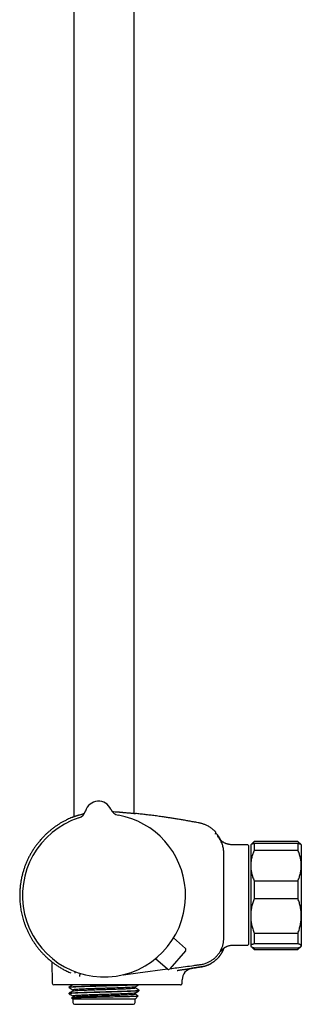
# Model space of a CAD drawing. Header units: millimetres. Extents: x 8 to 1577, y 12 to 2534.
# Tile 31 of 60: x 452 to 536, y 1371 to 1663. Entities that reach past the tile are written whole.
import ezdxf

# ---------------------------------------------------------------- set-up
doc = ezdxf.new("R2010")
doc.units = ezdxf.units.MM

msp = doc.modelspace()

# ---------------------------------------------------------------- linework, layer by layer
at = {"color": 7, "linetype": 'Continuous', "lineweight": 30}
for p, q in [((468.25, 1914.81), (468.25, 1427.12)), ((486.05, 1428.07), (486.05, 1913.5)), ((471.67, 1428.77), (471.67, 1428.77)), ((471.67, 1428.77), (471.67, 1428.77)), ((471.67, 1428.77), (471.67, 1428.77)), ((479.18, 1429.28), (479.18, 1429.28)), ((479.18, 1429.28), (479.18, 1429.28)), ((510.18, 1422.64), (510.18, 1422.64)), ((519.75, 1418.74), (516.15, 1418.74)), ((519.95, 1418.54), (519.95, 1389.25)), ((520.74, 1418.83), (520.65, 1418.74)), ((520.65, 1418.74), (520.65, 1412.6)), ((521.65, 1419.74), (520.74, 1418.83)), ((534.65, 1419.74), (521.65, 1419.74)), ((521.65, 1419.74), (521.65, 1419.72)), ((534.65, 1419.72), (521.65, 1419.72)), ((521.65, 1419.25), (521.65, 1417.09)), ((521.65, 1419.25), (534.65, 1419.25)), ((535.56, 1418.83), (534.65, 1419.74)), ((534.65, 1419.74), (534.65, 1419.72)), ((534.65, 1419.25), (534.65, 1417.09)), ((535.65, 1418.74), (535.56, 1418.83)), ((535.65, 1418.74), (535.65, 1412.6)), ((534.65, 1417.09), (521.65, 1417.09)), ((520.65, 1412.6), (520.65, 1397.69)), ((535.65, 1412.6), (535.65, 1397.69)), ((521.65, 1408.11), (521.65, 1402.79)), ((521.65, 1408.11), (534.65, 1408.11)), ((534.65, 1408.11), (534.65, 1402.79)), ((534.65, 1402.79), (521.65, 1402.79)), ((520.65, 1397.69), (520.65, 1388.82)), ((535.65, 1397.69), (535.65, 1388.82)), ((521.65, 1392.6), (534.65, 1392.6)), ((521.65, 1392.6), (521.65, 1389.43)), ((534.65, 1392.6), (534.65, 1389.43)), ((501.29, 1388.05), (497.79, 1391.16)), ((516.15, 1389.05), (519.75, 1389.05)), ((520.65, 1388.82), (520.65, 1388.74)), ((520.65, 1388.74), (520.74, 1388.65)), ((520.74, 1388.65), (521.65, 1387.74)), ((534.65, 1389.43), (521.65, 1389.43)), ((534.65, 1387.74), (535.56, 1388.64)), ((535.56, 1388.64), (535.65, 1388.74)), ((535.65, 1388.82), (535.65, 1388.74)), ((501.34, 1387.35), (496.67, 1382)), ((521.65, 1388.22), (521.65, 1387.74)), ((521.65, 1388.22), (534.65, 1388.22)), ((521.65, 1387.74), (534.65, 1387.74)), ((534.65, 1388.22), (534.65, 1387.74)), ((460.87, 1384.76), (460.88, 1384.76)), ((461.68, 1384.1), (461.79, 1377.73)), ((495.97, 1381.94), (492.41, 1384.99)), ((487.15, 1380.82), (495.93, 1381.98)), ((498.89, 1381.54), (499, 1381.56)), ((503.1, 1382.14), (503.24, 1382.17)), ((503.21, 1382.17), (503.27, 1382.17)), ((476.95, 1377.24), (462.29, 1377.24)), ((489.89, 1377.24), (476.95, 1377.24)), ((492.14, 1377.24), (489.89, 1377.24)), ((493.1, 1377.24), (492.14, 1377.24)), ((500.29, 1377.73), (500.31, 1378.78)), ((466.77, 1376.59), (466.77, 1376.44)), ((466.77, 1374.78), (466.77, 1374.62)), ((467.95, 1375.76), (467.95, 1375.46)), ((486.35, 1376.36), (486.35, 1376.66)), ((486.35, 1374.55), (486.35, 1374.84)), ((487.53, 1375.53), (487.53, 1375.68)), ((467.97, 1373.66), (467.56, 1373.42)), ((467.56, 1373.41), (467.95, 1373.02)), ((467.95, 1373.95), (467.95, 1373.65)), ((467.95, 1373.02), (467.95, 1372)), ((486.33, 1373.02), (467.95, 1373.02)), ((468.45, 1371.5), (485.85, 1371.5)), ((486.38, 1373.06), (486.34, 1373.02)), ((486.35, 1372), (486.35, 1373.04)), ((486.39, 1373.06), (487.31, 1373.98))]:
    msp.add_line(p, q, dxfattribs=at)
at = {"color": 7, "linetype": 'Continuous', "lineweight": 30, "flags": 128}
msp.add_lwpolyline([(482.85, 1380.25), (482.92, 1380.26), (487.15, 1380.82)], dxfattribs=at)
at = {"color": 7, "linetype": 'Continuous', "lineweight": 30}
for centre, radius, start, end in [((475.52, 1427.68), 4, 23.5966, 164.2044), ((477.15, 1403.74), 24.17, 107.937, 3.9005), ((468.78, 1429.59), 3, 287.9342, 344.1941), ((468.78, 1429.59), 3, 287.9268, 344.2029), ((481.93, 1430.48), 3, 203.6069, 259.8685), ((477.15, 1403.74), 24.17, 3.9005, 79.864), ((510.38, 1421.91), 0.2, 39.9752, 129.7284), ((519.75, 1418.54), 0.2, 0, 90), ((519.75, 1389.25), 0.2, 270, 0), ((500.96, 1387.68), 0.5, 318.9005, 48.4005), ((496.29, 1382.32), 0.5, 229.4005, 318.9005), ((503.81, 1378.72), 3.5, 99.818, 179.0001), ((462.29, 1377.74), 0.5, 181, 270), ((468.45, 1372), 0.5, 180, 270), ((485.85, 1372), 0.5, 270, 0)]:
    msp.add_arc(centre, radius, start, end, dxfattribs=at)
for points, knots in [([(467.82, 1426.92), (467.65, 1426.86), (467.26, 1426.7), (466.66, 1426.43), (465.94, 1426.08), (465.18, 1425.69), (464.39, 1425.24), (463.62, 1424.76), (462.87, 1424.26), (462.16, 1423.75), (461.48, 1423.22), (460.82, 1422.67), (460.19, 1422.11), (459.53, 1421.48), (458.84, 1420.77), (458.14, 1419.99), (457.49, 1419.18), (456.87, 1418.37), (456.3, 1417.53), (455.76, 1416.69), (455.26, 1415.82), (454.79, 1414.94), (454.36, 1414.04), (453.97, 1413.12), (453.62, 1412.19), (453.3, 1411.24), (453.02, 1410.29), (452.82, 1409.5), (452.69, 1408.9), (452.6, 1408.46), (452.52, 1408), (452.44, 1407.51), (452.36, 1407), (452.3, 1406.45), (452.24, 1405.87), (452.2, 1405.27), (452.16, 1404.63), (452.15, 1403.96), (452.15, 1403.27), (452.17, 1402.54), (452.22, 1401.79), (452.3, 1401.01), (452.4, 1400.2), (452.53, 1399.4), (452.68, 1398.61), (452.86, 1397.83), (453.06, 1397.03), (453.3, 1396.21), (453.58, 1395.39), (453.89, 1394.57), (454.23, 1393.73), (454.62, 1392.89), (455.02, 1392.09), (455.44, 1391.34), (455.86, 1390.62), (456.32, 1389.9), (456.82, 1389.19), (457.34, 1388.48), (457.89, 1387.79), (458.46, 1387.12), (459.06, 1386.48), (459.68, 1385.85), (460.29, 1385.27), (460.7, 1384.92), (460.88, 1384.76)], [0, 0, 0, 0, 0.010284, 0.024647, 0.038901, 0.056887, 0.074697, 0.09233, 0.109784, 0.127059, 0.14385, 0.160466, 0.176907, 0.193174, 0.214034, 0.234593, 0.25485, 0.274803, 0.294451, 0.313972, 0.333481, 0.352977, 0.37246, 0.391931, 0.411388, 0.430829, 0.450254, 0.469663, 0.47815, 0.486705, 0.495757, 0.505375, 0.515559, 0.52631, 0.537627, 0.549511, 0.561962, 0.57498, 0.588566, 0.602719, 0.617438, 0.632723, 0.648575, 0.664993, 0.680185, 0.69583, 0.711929, 0.72848, 0.745484, 0.762623, 0.780197, 0.798205, 0.816647, 0.832632, 0.848929, 0.865535, 0.882451, 0.899676, 0.917209, 0.93402, 0.951104, 0.968457, 0.986081, 1, 1, 1, 1]), ([(467.81, 1426.93), (467.81, 1426.94), (467.82, 1426.95), (467.99, 1427.02), (468.26, 1427.12), (468.53, 1427.22), (468.75, 1427.29), (468.88, 1427.33), (469.02, 1427.38), (469.17, 1427.43), (469.33, 1427.48), (469.5, 1427.53), (469.81, 1427.63), (470.26, 1427.76), (470.82, 1427.91), (471.19, 1428), (471.34, 1428.03)], [0, 0, 0, 0, 0.102185, 0.24232, 0.353053, 0.468681, 0.502643, 0.537012, 0.571791, 0.606982, 0.642584, 0.6786, 0.715032, 0.831026, 0.929565, 1, 1, 1, 1]), ([(479.57, 1428.63), (479.86, 1428.61), (480.48, 1428.57), (481.16, 1428.52), (481.62, 1428.48), (481.86, 1428.46), (482.09, 1428.44), (482.32, 1428.42), (482.54, 1428.39), (482.83, 1428.36), (483.19, 1428.33), (483.65, 1428.28), (484.14, 1428.24), (484.65, 1428.2), (485.11, 1428.16), (485.49, 1428.12), (485.77, 1428.1), (486.03, 1428.07), (486.26, 1428.05), (486.44, 1428.03), (486.52, 1428.02), (486.5, 1428.02), (486.5, 1428.02)], [0, 0, 0, 0, 0.074316, 0.158818, 0.180967, 0.203119, 0.225275, 0.247433, 0.269595, 0.29176, 0.334339, 0.384425, 0.442021, 0.507129, 0.57975, 0.643833, 0.69635, 0.747606, 0.822112, 0.893791, 0.993575, 1, 1, 1, 1]), ([(505.36, 1425.22), (504.91, 1425.31), (504.01, 1425.48), (502.68, 1425.72), (501.38, 1425.96), (500.12, 1426.17), (498.89, 1426.38), (497.69, 1426.57), (496.52, 1426.75), (495.38, 1426.92), (494.11, 1427.1), (492.7, 1427.29), (491.17, 1427.49), (489.68, 1427.67), (488.23, 1427.84), (487.17, 1427.95), (486.59, 1428.01), (486.5, 1428.02)], [0, 0, 0, 0, 0.072728, 0.143538, 0.21255, 0.279874, 0.345617, 0.408739, 0.470514, 0.53102, 0.59033, 0.673116, 0.753774, 0.83246, 0.909308, 0.984433, 1, 1, 1, 1]), ([(510.18, 1422.64), (510.17, 1422.65), (510.03, 1422.8), (509.74, 1423.06), (509.33, 1423.41), (508.91, 1423.72), (508.49, 1423.99), (508.08, 1424.24), (507.66, 1424.45), (507.24, 1424.64), (506.86, 1424.8), (506.5, 1424.93), (506.14, 1425.04), (505.76, 1425.14), (505.5, 1425.19), (505.36, 1425.22)], [0, 0, 0, 0, 0.012612, 0.10983, 0.209092, 0.303334, 0.392267, 0.475871, 0.564875, 0.646899, 0.721952, 0.79005, 0.854794, 0.924669, 1, 1, 1, 1]), ([(510.27, 1422.43), (510.27, 1422.45), (510.27, 1422.49), (510.24, 1422.57), (510.21, 1422.61), (510.18, 1422.64)], [0, 0, 0, 0, 0.262644, 0.520071, 1, 1, 1, 1]), ([(510.25, 1421.95), (510.25, 1421.95), (510.25, 1421.98), (510.25, 1422.03), (510.26, 1422.14), (510.27, 1422.25), (510.27, 1422.34), (510.27, 1422.39), (510.27, 1422.41), (510.27, 1422.42), (510.27, 1422.42), (510.27, 1422.42), (510.27, 1422.42), (510.27, 1422.42), (510.27, 1422.42), (510.27, 1422.42), (510.27, 1422.42), (510.27, 1422.42), (510.27, 1422.42), (510.27, 1422.42), (510.27, 1422.42), (510.27, 1422.42), (510.27, 1422.42), (510.27, 1422.42), (510.27, 1422.42), (510.27, 1422.42), (510.27, 1422.42)], [0, 0, 0, 0, 0.008838, 0.084952, 0.22087, 0.46358, 0.618032, 0.772485, 0.908403, 0.916776, 0.925148, 0.933482, 0.941546, 0.945649, 0.949667, 0.953601, 0.957452, 0.961218, 0.965047, 0.968808, 0.973054, 0.977783, 0.982997, 0.988694, 0.994875, 1, 1, 1, 1]), ([(510.26, 1422.06), (510.26, 1422.08), (510.26, 1422.16), (510.27, 1422.25), (510.27, 1422.34), (510.27, 1422.39), (510.27, 1422.41), (510.27, 1422.42), (510.27, 1422.42), (510.27, 1422.42), (510.27, 1422.42), (510.27, 1422.42), (510.27, 1422.42), (510.27, 1422.42), (510.27, 1422.42), (510.27, 1422.42), (510.27, 1422.42), (510.27, 1422.43), (510.27, 1422.43), (510.27, 1422.43), (510.27, 1422.43), (510.27, 1422.43), (510.27, 1422.43), (510.27, 1422.43), (510.27, 1422.43), (510.27, 1422.43), (510.27, 1422.43), (510.27, 1422.44), (510.27, 1422.44), (510.27, 1422.44)], [0, 0, 0, 0, 0.084912, 0.353806, 0.524922, 0.696037, 0.846619, 0.855895, 0.865171, 0.874404, 0.883338, 0.887883, 0.892335, 0.896694, 0.90096, 0.905132, 0.909374, 0.913542, 0.918246, 0.923485, 0.929261, 0.935574, 0.942422, 0.949806, 0.958548, 0.967938, 0.977977, 0.988664, 1, 1, 1, 1]), ([(511.79, 1420.08), (511.77, 1420.13), (511.67, 1420.35), (511.47, 1420.72), (511.18, 1421.17), (510.88, 1421.62), (510.65, 1421.9), (510.53, 1422.04)], [0, 0, 0, 0, 0.074873, 0.305391, 0.536472, 0.768036, 1, 1, 1, 1]), ([(512.69, 1403.74), (512.69, 1406.77), (512.69, 1410), (512.67, 1413.42), (512.67, 1413.99), (512.67, 1414.56), (512.67, 1415.13), (512.66, 1415.7), (512.67, 1416.27), (512.65, 1416.84), (512.59, 1417.4), (512.48, 1417.97), (512.34, 1418.52), (512.16, 1419.06), (511.94, 1419.59), (511.69, 1420.1), (511.4, 1420.59), (511.07, 1421.06), (510.83, 1421.35), (510.71, 1421.5)], [0, 0, 0, 0, 0.499831, 0.531076, 0.562321, 0.593565, 0.624807, 0.656057, 0.687311, 0.718541, 0.749776, 0.781038, 0.812304, 0.843576, 0.874853, 0.906136, 0.937421, 0.968708, 1, 1, 1, 1]), ([(516.15, 1418.74), (515.98, 1418.74), (515.64, 1418.74), (515.16, 1418.75), (514.72, 1418.79), (514.34, 1418.84), (514.02, 1418.91), (513.76, 1418.98), (513.52, 1419.05), (513.31, 1419.12), (513.08, 1419.22), (512.82, 1419.34), (512.55, 1419.48), (512.32, 1419.63), (512.14, 1419.76), (511.99, 1419.89), (511.86, 1420.02), (511.74, 1420.14), (511.63, 1420.25), (511.55, 1420.35), (511.5, 1420.41), (511.48, 1420.44)], [0, 0, 0, 0, 0.099374, 0.190852, 0.274999, 0.352147, 0.408869, 0.461014, 0.508074, 0.549581, 0.588939, 0.651845, 0.710738, 0.765215, 0.804069, 0.84194, 0.879231, 0.914396, 0.946248, 0.975153, 1, 1, 1, 1]), ([(520.74, 1418.83), (520.76, 1418.85), (520.81, 1418.89), (520.92, 1418.96), (521.06, 1419.03), (521.23, 1419.11), (521.43, 1419.18), (521.58, 1419.23), (521.65, 1419.25)], [0, 0, 0, 0, 0.14289, 0.312829, 0.482772, 0.655154, 0.827601, 1, 1, 1, 1]), ([(521.65, 1419.72), (521.58, 1419.64), (521.43, 1419.48), (521.26, 1419.26), (521.17, 1419.12), (521.14, 1419.06)], [0, 0, 0, 0, 0.377083, 0.754156, 1, 1, 1, 1]), ([(535.16, 1419.06), (535.13, 1419.11), (535.04, 1419.25), (534.87, 1419.47), (534.72, 1419.64), (534.65, 1419.72)], [0, 0, 0, 0, 0.221165, 0.610577, 1, 1, 1, 1]), ([(534.65, 1419.25), (534.72, 1419.23), (534.87, 1419.18), (535.07, 1419.11), (535.24, 1419.03), (535.38, 1418.96), (535.49, 1418.89), (535.54, 1418.84), (535.56, 1418.83)], [0, 0, 0, 0, 0.172899, 0.346355, 0.5198057, 0.6954984, 0.8711859, 1, 1, 1, 1]), ([(521.65, 1417.09), (521.58, 1416.92), (521.43, 1416.58), (521.24, 1416.05), (521.07, 1415.52), (520.93, 1414.98), (520.81, 1414.43), (520.73, 1413.87), (520.67, 1413.31), (520.65, 1412.89), (520.65, 1412.65), (520.65, 1412.6)], [0, 0, 0, 0, 0.119246, 0.238489, 0.358338, 0.478183, 0.600299, 0.722411, 0.845493, 0.968574, 1, 1, 1, 1]), ([(535.65, 1412.6), (535.65, 1412.65), (535.65, 1412.88), (535.63, 1413.29), (535.58, 1413.84), (535.49, 1414.38), (535.38, 1414.93), (535.24, 1415.47), (535.07, 1416.02), (534.87, 1416.56), (534.72, 1416.92), (534.65, 1417.09)], [0, 0, 0, 0, 0.031426, 0.150353, 0.269282, 0.389133, 0.508986, 0.631385, 0.753788, 0.876892, 1, 1, 1, 1]), ([(520.65, 1412.6), (520.65, 1412.42), (520.66, 1412.04), (520.71, 1411.48), (520.79, 1410.92), (520.9, 1410.35), (521.05, 1409.79), (521.22, 1409.23), (521.42, 1408.67), (521.57, 1408.3), (521.65, 1408.11)], [0, 0, 0, 0, 0.122618, 0.245238, 0.368878, 0.492521, 0.618996, 0.745475, 0.872735, 1, 1, 1, 1]), ([(534.65, 1408.11), (534.72, 1408.29), (534.87, 1408.65), (535.07, 1409.19), (535.24, 1409.74), (535.38, 1410.3), (535.5, 1410.86), (535.59, 1411.44), (535.64, 1412.02), (535.65, 1412.41), (535.65, 1412.6)], [0, 0, 0, 0, 0.122973, 0.245942, 0.369581, 0.493217, 0.619375, 0.745529, 0.872765, 1, 1, 1, 1]), ([(496.75, 1382.08), (497.4, 1382.17), (499.76, 1382.48), (502.45, 1382.83), (504.82, 1383.15), (505.83, 1383.27), (506.85, 1383.48), (507.81, 1383.82), (508.67, 1384.25), (509.44, 1384.76), (510.16, 1385.36), (510.8, 1386.03), (511.36, 1386.77), (511.83, 1387.57), (512.2, 1388.42), (512.47, 1389.31), (512.64, 1390.22), (512.69, 1391.14), (512.68, 1392.05), (512.7, 1396.25), (512.7, 1400.14), (512.69, 1403.74)], [0, 0, 0, 0, 0.060255, 0.215438, 0.245898, 0.276592, 0.308111, 0.340065, 0.36787, 0.395778, 0.423759, 0.45177, 0.479775, 0.507756, 0.535726, 0.563706, 0.591719, 0.619819, 0.647144, 0.674244, 1, 1, 1, 1]), ([(521.65, 1402.79), (521.58, 1402.59), (521.43, 1402.18), (521.23, 1401.57), (521.06, 1400.94), (520.91, 1400.31), (520.8, 1399.67), (520.71, 1399.01), (520.66, 1398.35), (520.65, 1397.91), (520.65, 1397.69)], [0, 0, 0, 0, 0.1229729, 0.2459423, 0.3695815, 0.4932168, 0.6193748, 0.7455295, 0.8727654, 1, 1, 1, 1]), ([(535.65, 1397.69), (535.65, 1397.75), (535.65, 1398.02), (535.63, 1398.49), (535.58, 1399.1), (535.49, 1399.72), (535.38, 1400.34), (535.24, 1400.96), (535.07, 1401.57), (534.87, 1402.18), (534.72, 1402.59), (534.65, 1402.79)], [0, 0, 0, 0, 0.034085, 0.152946, 0.271869, 0.390736, 0.511535, 0.632337, 0.754871, 0.877452, 1, 1, 1, 1]), ([(520.65, 1397.69), (520.65, 1397.63), (520.65, 1397.37), (520.67, 1396.9), (520.72, 1396.28), (520.81, 1395.67), (520.92, 1395.05), (521.06, 1394.43), (521.23, 1393.81), (521.43, 1393.2), (521.58, 1392.8), (521.65, 1392.6)], [0, 0, 0, 0, 0.034085, 0.152699, 0.271315, 0.390844, 0.510376, 0.632431, 0.75449, 0.877243, 1, 1, 1, 1]), ([(534.65, 1392.6), (534.72, 1392.8), (534.87, 1393.2), (535.07, 1393.82), (535.24, 1394.44), (535.39, 1395.08), (535.5, 1395.72), (535.59, 1396.37), (535.64, 1397.03), (535.65, 1397.47), (535.65, 1397.69)], [0, 0, 0, 0, 0.122973, 0.245942, 0.370366, 0.494836, 0.619247, 0.745529, 0.87262, 1, 1, 1, 1]), ([(511.8, 1387.21), (511.8, 1387.21), (511.8, 1387.21), (511.8, 1387.22), (511.81, 1387.23), (511.83, 1387.25), (511.85, 1387.29), (511.88, 1387.33), (511.91, 1387.37), (511.95, 1387.42), (511.99, 1387.47), (512.03, 1387.52), (512.08, 1387.58), (512.15, 1387.67), (512.24, 1387.76), (512.34, 1387.86), (512.44, 1387.95), (512.54, 1388.04), (512.64, 1388.12), (512.76, 1388.2), (512.87, 1388.28), (512.97, 1388.34), (513.05, 1388.39), (513.13, 1388.43), (513.21, 1388.48), (513.31, 1388.53), (513.44, 1388.59), (513.61, 1388.67), (513.83, 1388.75), (514.1, 1388.85), (514.43, 1388.93), (514.8, 1388.99), (515.21, 1389.03), (515.67, 1389.05), (515.98, 1389.05), (516.15, 1389.05)], [0, 0, 0, 0, 0.024776, 0.0474641, 0.070186, 0.0981662, 0.1316322, 0.1672264, 0.1985398, 0.2255032, 0.2482387, 0.2669246, 0.2875584, 0.3102966, 0.3356354, 0.3639278, 0.3846214, 0.4066587, 0.4290932, 0.4519353, 0.4745797, 0.4933714, 0.5069048, 0.5200681, 0.5329307, 0.5492644, 0.5716728, 0.6000564, 0.6341382, 0.6803406, 0.7325318, 0.7904213, 0.8540743, 0.9237876, 1, 1, 1, 1]), ([(521.65, 1389.43), (521.58, 1389.41), (521.43, 1389.36), (521.23, 1389.28), (521.06, 1389.21), (520.91, 1389.14), (520.8, 1389.06), (520.71, 1388.98), (520.66, 1388.9), (520.65, 1388.85), (520.65, 1388.82)], [0, 0, 0, 0, 0.122973, 0.245942, 0.369581, 0.493217, 0.619375, 0.745529, 0.872765, 1, 1, 1, 1]), ([(520.65, 1388.82), (520.65, 1388.82), (520.65, 1388.79), (520.67, 1388.73), (520.72, 1388.66), (520.81, 1388.58), (520.92, 1388.51), (521.06, 1388.44), (521.23, 1388.36), (521.43, 1388.29), (521.58, 1388.24), (521.65, 1388.22)], [0, 0, 0, 0, 0.034085, 0.152699, 0.271315, 0.390844, 0.510376, 0.632431, 0.75449, 0.877243, 1, 1, 1, 1]), ([(535.65, 1388.82), (535.65, 1388.83), (535.65, 1388.86), (535.63, 1388.92), (535.58, 1388.99), (535.49, 1389.07), (535.38, 1389.14), (535.24, 1389.21), (535.07, 1389.29), (534.87, 1389.36), (534.72, 1389.41), (534.65, 1389.43)], [0, 0, 0, 0, 0.034085, 0.152699, 0.271315, 0.390844, 0.510376, 0.632431, 0.75449, 0.877243, 1, 1, 1, 1]), ([(534.65, 1388.22), (534.72, 1388.24), (534.87, 1388.29), (535.07, 1388.36), (535.24, 1388.44), (535.38, 1388.51), (535.5, 1388.59), (535.59, 1388.67), (535.64, 1388.75), (535.65, 1388.8), (535.65, 1388.82)], [0, 0, 0, 0, 0.122973, 0.245942, 0.369581, 0.493217, 0.619375, 0.745529, 0.872765, 1, 1, 1, 1]), ([(511.2, 1385.49), (511.21, 1385.49), (511.21, 1385.49), (511.22, 1385.5), (511.23, 1385.52), (511.24, 1385.53), (511.25, 1385.54), (511.26, 1385.56), (511.28, 1385.58), (511.29, 1385.6), (511.31, 1385.62), (511.33, 1385.65), (511.35, 1385.67), (511.37, 1385.7), (511.39, 1385.73), (511.42, 1385.76), (511.44, 1385.79), (511.47, 1385.83), (511.49, 1385.86), (511.52, 1385.9), (511.55, 1385.94), (511.58, 1385.98), (511.61, 1386.02), (511.63, 1386.06), (511.66, 1386.09), (511.68, 1386.12), (511.7, 1386.15), (511.72, 1386.17), (511.74, 1386.21), (511.77, 1386.25), (511.81, 1386.3), (511.85, 1386.36), (511.89, 1386.44), (511.95, 1386.52), (512.01, 1386.62), (512.07, 1386.72), (512.14, 1386.84), (512.21, 1386.96), (512.28, 1387.09), (512.36, 1387.24), (512.43, 1387.39), (512.51, 1387.55), (512.58, 1387.71), (512.65, 1387.89), (512.72, 1388.06), (512.76, 1388.17), (512.78, 1388.22)], [0, 0, 0, 0, 0.051434, 0.100759, 0.147976, 0.193085, 0.236087, 0.276983, 0.315772, 0.356009, 0.3937, 0.428847, 0.46145, 0.491513, 0.517643, 0.541501, 0.56309, 0.582417, 0.59949, 0.61432, 0.626926, 0.637336, 0.645604, 0.650463, 0.654268, 0.657215, 0.658492, 0.659732, 0.662533, 0.666172, 0.670862, 0.676703, 0.686365, 0.698225, 0.712319, 0.728666, 0.747279, 0.768167, 0.791335, 0.816788, 0.84453, 0.873317, 0.904217, 0.937232, 0.972363, 1, 1, 1, 1]), ([(460.87, 1384.76), (460.87, 1384.76), (460.87, 1384.77), (460.89, 1384.75), (460.93, 1384.71), (461, 1384.66), (461.03, 1384.63)], [0, 0, 0, 0, 0.000059, 0.33541, 0.668297, 1, 1, 1, 1]), ([(461.03, 1384.63), (461.06, 1384.6), (461.13, 1384.54), (461.26, 1384.43), (461.42, 1384.31), (461.6, 1384.16), (461.82, 1383.99), (462.09, 1383.79), (462.41, 1383.55), (462.77, 1383.3), (463.16, 1383.03), (463.58, 1382.75), (464.03, 1382.47), (464.51, 1382.19), (465.02, 1381.9), (465.55, 1381.61), (466.12, 1381.33), (466.7, 1381.05), (467.12, 1380.87), (467.33, 1380.78)], [0, 0, 0, 0, 0.050559, 0.100709, 0.150567, 0.200237, 0.249811, 0.311763, 0.37382, 0.436086, 0.498641, 0.561324, 0.623954, 0.686559, 0.749161, 0.811784, 0.874449, 0.937179, 1, 1, 1, 1]), ([(498.96, 1381.55), (499.06, 1381.56), (499.35, 1381.61), (499.84, 1381.68), (500.42, 1381.77), (500.99, 1381.85), (501.56, 1381.94), (502.13, 1382.02), (502.7, 1382.11), (503.25, 1382.19), (503.78, 1382.27), (504.28, 1382.35), (504.76, 1382.42), (505.21, 1382.49), (505.63, 1382.55), (506.04, 1382.61), (506.41, 1382.68), (506.76, 1382.75), (507.08, 1382.84), (507.37, 1382.93), (507.64, 1383.02), (507.88, 1383.11), (508.1, 1383.2), (508.29, 1383.28), (508.45, 1383.36), (508.59, 1383.43), (508.71, 1383.49), (508.8, 1383.54), (508.88, 1383.58), (508.93, 1383.61), (508.94, 1383.62), (508.95, 1383.62)], [0, 0, 0, 0, 0.016673, 0.049837, 0.082638, 0.114438, 0.145302, 0.179335, 0.212385, 0.244585, 0.276082, 0.307033, 0.337604, 0.367966, 0.398292, 0.42876, 0.459548, 0.490826, 0.522753, 0.555476, 0.589132, 0.623848, 0.659743, 0.69692, 0.735476, 0.775497, 0.81706, 0.860233, 0.905079, 0.951651, 1, 1, 1, 1]), ([(508.28, 1383.28), (508.23, 1383.26), (508, 1383.15), (507.59, 1382.99), (507.03, 1382.81), (506.44, 1382.67), (505.82, 1382.57), (505.19, 1382.47), (504.55, 1382.37), (503.92, 1382.27), (503.49, 1382.21), (503.28, 1382.18)], [0, 0, 0, 0, 0.0314473, 0.1456808, 0.2598006, 0.3737802, 0.4990166, 0.6242344, 0.7494759, 0.8747322, 1, 1, 1, 1]), ([(508.28, 1383.28), (508.28, 1383.28), (508.34, 1383.31), (508.45, 1383.36), (508.59, 1383.43), (508.71, 1383.49), (508.8, 1383.54), (508.88, 1383.58), (508.93, 1383.61), (508.94, 1383.62), (508.95, 1383.62)], [0, 0, 0, 0, 0.00081, 0.127921, 0.259862, 0.396886, 0.539219, 0.687065, 0.840605, 1, 1, 1, 1]), ([(511.2, 1385.49), (511.13, 1385.41), (510.93, 1385.17), (510.58, 1384.82), (510.14, 1384.43), (509.67, 1384.07), (509.19, 1383.76), (508.86, 1383.57), (508.7, 1383.49)], [0, 0, 0, 0, 0.101135, 0.283942, 0.466739, 0.649497, 0.832177, 1, 1, 1, 1]), ([(468.64, 1380.77), (468.64, 1380.77), (468.64, 1380.77), (468.64, 1380.77), (468.64, 1380.77), (468.64, 1380.78), (468.64, 1380.78), (468.64, 1380.78), (468.64, 1380.78), (468.64, 1380.78), (468.64, 1380.78), (468.64, 1380.79), (468.64, 1380.79), (468.64, 1380.79), (468.64, 1380.79), (468.63, 1380.79), (468.63, 1380.8), (468.63, 1380.81), (468.63, 1380.83), (468.62, 1380.86), (468.62, 1380.87), (468.62, 1380.88), (468.62, 1380.88), (468.62, 1380.89), (468.62, 1380.89), (468.62, 1380.9), (468.62, 1380.91), (468.62, 1380.93), (468.62, 1380.96), (468.63, 1380.99), (468.63, 1381.01), (468.64, 1381.02), (468.64, 1381.03), (468.64, 1381.03), (468.64, 1381.03), (468.64, 1381.04), (468.64, 1381.04), (468.64, 1381.04), (468.64, 1381.05), (468.64, 1381.05), (468.64, 1381.05), (468.65, 1381.05), (468.65, 1381.05), (468.65, 1381.05), (468.65, 1381.05), (468.65, 1381.06), (468.65, 1381.06), (468.65, 1381.06), (468.65, 1381.06), (468.65, 1381.07), (468.65, 1381.07), (468.66, 1381.07), (468.66, 1381.08), (468.66, 1381.09), (468.67, 1381.1), (468.67, 1381.1), (468.68, 1381.11)], [0, 0, 0, 0, 0.011694, 0.022645, 0.032853, 0.042318, 0.05104, 0.05902, 0.066258, 0.07224, 0.0776, 0.082391, 0.087103, 0.091846, 0.096622, 0.113942, 0.131637, 0.149403, 0.24457, 0.339717, 0.350395, 0.361164, 0.372102, 0.383209, 0.394486, 0.40571, 0.416427, 0.488191, 0.566325, 0.642164, 0.718004, 0.730112, 0.74233, 0.754989, 0.768112, 0.7817, 0.789051, 0.795782, 0.801891, 0.807377, 0.81125, 0.814835, 0.818709, 0.822966, 0.829069, 0.83582, 0.84322, 0.850922, 0.858481, 0.865894, 0.873162, 0.886108, 0.898628, 0.911091, 0.996077, 1, 1, 1, 1]), ([(470.24, 1380.57), (470.24, 1380.57), (470.24, 1380.57), (470.23, 1380.57), (470.22, 1380.56), (470.2, 1380.55), (470.19, 1380.55), (470.19, 1380.54), (470.18, 1380.53), (470.17, 1380.53), (470.16, 1380.52), (470.15, 1380.52), (470.14, 1380.51), (470.13, 1380.5), (470.13, 1380.5), (470.12, 1380.49), (470.11, 1380.49), (470.1, 1380.48), (470.09, 1380.47), (470.08, 1380.46), (470.08, 1380.45), (470.07, 1380.45), (470.06, 1380.44), (470.06, 1380.43), (470.05, 1380.43), (470.04, 1380.42), (470.04, 1380.41), (470.03, 1380.41), (470.03, 1380.4), (470.02, 1380.39), (470.02, 1380.39), (470.01, 1380.38), (470, 1380.37), (470, 1380.36), (469.99, 1380.35), (469.99, 1380.34), (469.98, 1380.34), (469.98, 1380.33), (469.97, 1380.32), (469.97, 1380.32), (469.97, 1380.31), (469.96, 1380.3), (469.96, 1380.29), (469.96, 1380.29), (469.95, 1380.28), (469.95, 1380.27), (469.94, 1380.26), (469.94, 1380.25), (469.94, 1380.24), (469.93, 1380.24), (469.93, 1380.23), (469.93, 1380.22), (469.93, 1380.21), (469.92, 1380.21), (469.92, 1380.2), (469.92, 1380.19), (469.92, 1380.18), (469.92, 1380.18), (469.91, 1380.17), (469.91, 1380.16), (469.91, 1380.15), (469.91, 1380.14), (469.91, 1380.13), (469.9, 1380.13), (469.9, 1380.12), (469.9, 1380.11), (469.9, 1380.1), (469.9, 1380.1), (469.9, 1380.09), (469.9, 1380.08), (469.9, 1380.08), (469.9, 1380.07), (469.9, 1380.06), (469.9, 1380.05), (469.89, 1380.04), (469.89, 1380.03), (469.89, 1380.03), (469.89, 1380.02), (469.89, 1380.01), (469.89, 1380.01), (469.89, 1380), (469.89, 1379.99), (469.89, 1379.99), (469.89, 1379.98), (469.89, 1379.97), (469.89, 1379.97), (469.89, 1379.96), (469.9, 1379.95), (469.9, 1379.94), (469.9, 1379.94), (469.9, 1379.93), (469.9, 1379.93), (469.9, 1379.92), (469.9, 1379.91), (469.9, 1379.91), (469.9, 1379.9), (469.9, 1379.9), (469.9, 1379.89), (469.9, 1379.89), (469.9, 1379.88), (469.9, 1379.87), (469.91, 1379.86), (469.91, 1379.86), (469.91, 1379.85), (469.91, 1379.85), (469.91, 1379.84), (469.91, 1379.84), (469.91, 1379.84), (469.91, 1379.83), (469.91, 1379.83), (469.91, 1379.82), (469.91, 1379.82), (469.92, 1379.81), (469.92, 1379.81), (469.92, 1379.79), (469.92, 1379.79), (469.93, 1379.78)], [0, 0, 0, 0, 0.000494, 0.008331, 0.024005, 0.031842, 0.039679, 0.047516, 0.055353, 0.06319, 0.071027, 0.078864, 0.086701, 0.094538, 0.102375, 0.110212, 0.118049, 0.125886, 0.14156, 0.149397, 0.157234, 0.165071, 0.172908, 0.180745, 0.188582, 0.196419, 0.204256, 0.212093, 0.21993, 0.227767, 0.235604, 0.243441, 0.259115, 0.266952, 0.274789, 0.282626, 0.290463, 0.298301, 0.306138, 0.313975, 0.321812, 0.329649, 0.337486, 0.345323, 0.35316, 0.368834, 0.376671, 0.384508, 0.392345, 0.400182, 0.408019, 0.415856, 0.423693, 0.43153, 0.439367, 0.447204, 0.455041, 0.462878, 0.470715, 0.486389, 0.494226, 0.502063, 0.5099, 0.517737, 0.525574, 0.533411, 0.541248, 0.549085, 0.556922, 0.564759, 0.572596, 0.580433, 0.58827, 0.603944, 0.611781, 0.619618, 0.627455, 0.635292, 0.643129, 0.650966, 0.658803, 0.66664, 0.674477, 0.682314, 0.690151, 0.697988, 0.713662, 0.721499, 0.729336, 0.737173, 0.74501, 0.752847, 0.760684, 0.768521, 0.776358, 0.784195, 0.792032, 0.799869, 0.807706, 0.815543, 0.831217, 0.839054, 0.846891, 0.854728, 0.862565, 0.870402, 0.878239, 0.886076, 0.893913, 0.90175, 0.909587, 0.917424, 0.925261, 0.936233, 0.947205, 1, 1, 1, 1]), ([(498.96, 1381.55), (498.98, 1381.55), (499.19, 1381.58), (499.54, 1381.63), (500.01, 1381.7), (500.45, 1381.76), (500.86, 1381.82), (501.24, 1381.88), (501.58, 1381.93), (501.9, 1381.98), (502.19, 1382.02), (502.44, 1382.05), (502.66, 1382.09), (502.85, 1382.11), (503, 1382.14), (503.12, 1382.15), (503.21, 1382.17), (503.27, 1382.18), (503.28, 1382.18), (503.28, 1382.18)], [0, 0, 0, 0, 0.009556, 0.071771, 0.133811, 0.195769, 0.257774, 0.319542, 0.381427, 0.443547, 0.505408, 0.567266, 0.629235, 0.691171, 0.75297, 0.814747, 0.876719, 0.93843, 1, 1, 1, 1]), ([(503.28, 1382.18), (503.28, 1382.18), (503.28, 1382.18), (503.25, 1382.17), (503.24, 1382.17)], [0, 0, 0, 0, 0.732279, 1, 1, 1, 1]), ([(467.88, 1377.24), (467.71, 1377.14), (467.34, 1376.93), (466.98, 1376.71), (466.78, 1376.6)], [0, 0, 0, 0, 0.461187, 1, 1, 1, 1]), ([(486.78, 1377.24), (486.68, 1377.23), (486.44, 1377.21), (485.91, 1377.18), (485.22, 1377.15), (484.42, 1377.12), (483.53, 1377.08), (482.56, 1377.05), (481.52, 1377.02), (480.42, 1376.99), (479.28, 1376.95), (478.11, 1376.92), (476.93, 1376.89), (475.75, 1376.85), (474.59, 1376.82), (473.46, 1376.79), (472.38, 1376.76), (471.37, 1376.72), (470.42, 1376.69), (469.57, 1376.66), (468.81, 1376.62), (468.16, 1376.59), (467.62, 1376.56), (467.21, 1376.53), (466.93, 1376.49), (466.78, 1376.46), (466.79, 1376.45), (466.79, 1376.44)], [0, 0, 0, 0, 0.0278191, 0.068955, 0.110091, 0.1512269, 0.1923628, 0.2334988, 0.2746347, 0.3157707, 0.3569066, 0.3980426, 0.4391785, 0.4803145, 0.5214505, 0.5625865, 0.6037224, 0.6448584, 0.6859944, 0.7271304, 0.7682664, 0.8094024, 0.8505384, 0.8916745, 0.9328105, 0.9739465, 1, 1, 1, 1]), ([(466.79, 1376.6), (466.8, 1376.61), (466.81, 1376.62), (466.95, 1376.65), (467.24, 1376.68), (467.77, 1376.72), (468.48, 1376.76), (469.37, 1376.8), (470.43, 1376.84), (471.65, 1376.88), (473.01, 1376.93), (474.47, 1376.97), (476.02, 1377.01), (477.62, 1377.06), (479.23, 1377.1), (480.81, 1377.15), (482.3, 1377.19), (483.17, 1377.22), (483.6, 1377.24)], [0, 0, 0, 0, 0.0195679, 0.0596508, 0.1205924, 0.182544, 0.2455054, 0.3094765, 0.3744573, 0.4404477, 0.5074475, 0.5754568, 0.6444754, 0.7145033, 0.7855403, 0.8575864, 0.9306415, 1, 1, 1, 1]), ([(486.33, 1376.65), (486.53, 1376.76), (486.87, 1376.96), (487.21, 1377.16), (487.35, 1377.24)], [0, 0, 0, 0, 0.582676, 1, 1, 1, 1]), ([(499.79, 1377.24), (499.79, 1377.24), (499.79, 1377.24), (499.76, 1377.24), (499.7, 1377.24), (499.59, 1377.24), (499.44, 1377.24), (499.25, 1377.24), (499.02, 1377.24), (498.75, 1377.24), (498.45, 1377.24), (498.1, 1377.24), (497.72, 1377.24), (497.32, 1377.24), (496.92, 1377.24), (496.52, 1377.24), (496.1, 1377.24), (495.66, 1377.24), (495.19, 1377.24), (494.7, 1377.24), (494.19, 1377.24), (493.66, 1377.24), (493.29, 1377.24), (493.1, 1377.24)], [0, 0, 0, 0, 0.011596, 0.065542, 0.119572, 0.174652, 0.229785, 0.284964, 0.340185, 0.395455, 0.449799, 0.504225, 0.558631, 0.612927, 0.656287, 0.699586, 0.742837, 0.786063, 0.829292, 0.87179, 0.914371, 0.957087, 1, 1, 1, 1]), ([(499.79, 1377.24), (499.83, 1377.24), (499.9, 1377.25), (499.99, 1377.28), (500.06, 1377.32), (500.12, 1377.36), (500.17, 1377.41), (500.23, 1377.49), (500.28, 1377.6), (500.29, 1377.68), (500.29, 1377.73)], [0, 0, 0, 0, 0.152883, 0.282181, 0.382174, 0.455561, 0.549888, 0.675526, 0.828302, 1, 1, 1, 1]), ([(466.78, 1376.43), (466.98, 1376.31), (467.37, 1376.09), (467.76, 1375.86), (467.95, 1375.75)], [0, 0, 0, 0, 0.508025, 1, 1, 1, 1]), ([(487.5, 1375.52), (487.5, 1375.51), (487.49, 1375.5), (487.35, 1375.47), (487.06, 1375.44), (486.63, 1375.41), (486.09, 1375.38), (485.43, 1375.34), (484.66, 1375.31), (483.8, 1375.28), (482.85, 1375.24), (481.82, 1375.21), (480.74, 1375.18), (479.61, 1375.15), (478.45, 1375.11), (477.27, 1375.08), (476.09, 1375.05), (474.92, 1375.01), (473.79, 1374.98), (472.69, 1374.95), (471.66, 1374.92), (470.69, 1374.88), (469.81, 1374.85), (469.02, 1374.82), (468.34, 1374.79), (467.77, 1374.75), (467.32, 1374.72), (467.02, 1374.69), (466.85, 1374.66), (466.78, 1374.64), (466.78, 1374.63), (466.78, 1374.62)], [0, 0, 0, 0, 0.010845, 0.047582, 0.084319, 0.121056, 0.157793, 0.19453, 0.231267, 0.268004, 0.304741, 0.341478, 0.378215, 0.414952, 0.451689, 0.488426, 0.525163, 0.5619, 0.598637, 0.635374, 0.672111, 0.708848, 0.745585, 0.782322, 0.819058, 0.855795, 0.892532, 0.929269, 0.956828, 0.984387, 1, 1, 1, 1]), ([(467.97, 1375.47), (467.77, 1375.36), (467.37, 1375.13), (466.98, 1374.9), (466.78, 1374.79)], [0, 0, 0, 0, 0.49997, 1, 1, 1, 1]), ([(466.78, 1374.62), (466.98, 1374.5), (467.37, 1374.27), (467.76, 1374.05), (467.95, 1373.94)], [0, 0, 0, 0, 0.50808, 1, 1, 1, 1]), ([(466.79, 1374.79), (466.84, 1374.81), (466.94, 1374.84), (467.47, 1374.89), (468.28, 1374.93), (469.34, 1374.98), (470.64, 1375.03), (472.13, 1375.08), (473.76, 1375.13), (475.5, 1375.18), (477.28, 1375.23), (479.05, 1375.28), (480.77, 1375.33), (482.38, 1375.38), (483.84, 1375.43), (485.11, 1375.48), (486.13, 1375.53), (486.91, 1375.58), (487.37, 1375.63), (487.56, 1375.66), (487.52, 1375.68), (487.51, 1375.68)], [0, 0, 0, 0, 0.052219, 0.107828, 0.163408, 0.218956, 0.274475, 0.329964, 0.385422, 0.44085, 0.496248, 0.551615, 0.606953, 0.66226, 0.717537, 0.772784, 0.828001, 0.883187, 0.938344, 0.99347, 1, 1, 1, 1]), ([(486.31, 1374.84), (486.31, 1374.84), (486.33, 1374.81), (486, 1374.77), (485.3, 1374.71), (484.23, 1374.65), (482.88, 1374.59), (481.3, 1374.53), (479.54, 1374.48), (477.68, 1374.42), (475.8, 1374.36), (473.98, 1374.3), (472.29, 1374.24), (470.8, 1374.18), (469.57, 1374.12), (468.65, 1374.07), (468.09, 1374.01), (467.94, 1373.97), (467.95, 1373.95), (467.95, 1373.95)], [0, 0, 0, 0, 0.011655, 0.0775, 0.143346, 0.209192, 0.275038, 0.340884, 0.406729, 0.472575, 0.538421, 0.604267, 0.670112, 0.735958, 0.801804, 0.86765, 0.933495, 0.999341, 1, 1, 1, 1]), ([(486.31, 1376.65), (486.31, 1376.65), (486.35, 1376.63), (485.92, 1376.58), (484.97, 1376.5), (483.46, 1376.43), (481.49, 1376.36), (479.56, 1376.29), (477.91, 1376.24), (476.63, 1376.2), (475.35, 1376.16), (474.09, 1376.12), (472.87, 1376.08), (471.73, 1376.03), (470.69, 1375.99), (469.78, 1375.95), (469.02, 1375.91), (468.45, 1375.86), (468.08, 1375.82), (467.95, 1375.78), (467.96, 1375.77), (467.96, 1375.76)], [0, 0, 0, 0, 0.010274, 0.087482, 0.167032, 0.248923, 0.333153, 0.419722, 0.463986, 0.508839, 0.55428, 0.600309, 0.646927, 0.694133, 0.741926, 0.790309, 0.839279, 0.888837, 0.938984, 0.989718, 1, 1, 1, 1]), ([(467.97, 1375.47), (467.97, 1375.47), (467.94, 1375.49), (468.23, 1375.53), (468.86, 1375.59), (469.87, 1375.64), (471.17, 1375.7), (472.71, 1375.76), (474.43, 1375.82), (476.26, 1375.88), (478.12, 1375.94), (479.95, 1375.99), (481.66, 1376.05), (483.19, 1376.11), (484.47, 1376.17), (485.47, 1376.23), (486.09, 1376.29), (486.38, 1376.33), (486.32, 1376.35), (486.31, 1376.36)], [0, 0, 0, 0, 0.002549, 0.067895, 0.133241, 0.198587, 0.263934, 0.32928, 0.394626, 0.459973, 0.525319, 0.590665, 0.656012, 0.721358, 0.786704, 0.852051, 0.917397, 0.982743, 1, 1, 1, 1]), ([(467.96, 1373.65), (467.96, 1373.65), (467.97, 1373.66), (468.03, 1373.68), (468.27, 1373.72), (468.99, 1373.78), (470.03, 1373.84), (471.36, 1373.9), (472.93, 1373.96), (474.67, 1374.01), (476.51, 1374.07), (478.37, 1374.13), (480.19, 1374.19), (481.88, 1374.25), (483.38, 1374.31), (484.63, 1374.36), (485.58, 1374.42), (486.15, 1374.48), (486.4, 1374.52), (486.34, 1374.54), (486.33, 1374.55)], [0, 0, 0, 0, 0.000259, 0.011172, 0.076539, 0.141907, 0.207274, 0.272642, 0.338009, 0.403376, 0.468744, 0.534111, 0.599479, 0.664846, 0.730214, 0.795581, 0.860948, 0.926316, 0.991683, 1, 1, 1, 1]), ([(486.33, 1374.83), (486.5, 1374.93), (486.9, 1375.16), (487.3, 1375.39), (487.52, 1375.52)], [0, 0, 0, 0, 0.437507, 1, 1, 1, 1]), ([(487.49, 1375.71), (487.3, 1375.82), (486.92, 1376.04), (486.54, 1376.26), (486.35, 1376.37)], [0, 0, 0, 0, 0.493278, 1, 1, 1, 1]), ([(487.31, 1374), (487.18, 1374.07), (486.86, 1374.26), (486.54, 1374.45), (486.35, 1374.56)], [0, 0, 0, 0, 0.399756, 1, 1, 1, 1]), ([(467.56, 1373.42), (467.57, 1373.42), (467.57, 1373.42), (467.59, 1373.43), (467.64, 1373.44), (467.74, 1373.45), (467.92, 1373.46), (468.17, 1373.48), (468.48, 1373.49), (468.82, 1373.51), (469.18, 1373.52), (469.57, 1373.53), (469.96, 1373.55), (470.35, 1373.56), (470.77, 1373.57), (471.21, 1373.58), (471.67, 1373.59), (472.08, 1373.6), (472.44, 1373.61), (472.74, 1373.62), (472.96, 1373.62), (473.12, 1373.62), (473.22, 1373.63), (473.28, 1373.63), (473.3, 1373.63), (473.31, 1373.63), (473.31, 1373.63), (473.32, 1373.63), (473.35, 1373.63), (473.38, 1373.63), (473.44, 1373.63), (473.53, 1373.63), (473.7, 1373.64), (474, 1373.64), (474.56, 1373.65), (475.31, 1373.67), (476.17, 1373.68), (477.05, 1373.7), (477.97, 1373.72), (478.93, 1373.73), (479.87, 1373.75), (480.79, 1373.77), (481.68, 1373.79), (482.53, 1373.8), (483.34, 1373.82), (484.08, 1373.84), (484.77, 1373.86), (485.38, 1373.87), (485.92, 1373.89), (486.38, 1373.91), (486.75, 1373.93), (487.04, 1373.95), (487.22, 1373.96), (487.31, 1373.98), (487.31, 1373.99), (487.31, 1373.99)], [0, 0, 0, 0, 0.004295, 0.015687, 0.026897, 0.052591, 0.077266, 0.10406, 0.129525, 0.153654, 0.176442, 0.197881, 0.217968, 0.236696, 0.254061, 0.275084, 0.293667, 0.309802, 0.32348, 0.334696, 0.343444, 0.348384, 0.351932, 0.354087, 0.354643, 0.35479, 0.354843, 0.35485, 0.356132, 0.357414, 0.358696, 0.361719, 0.367118, 0.376763, 0.393997, 0.424808, 0.452366, 0.479967, 0.511381, 0.542852, 0.574379, 0.605962, 0.637601, 0.669296, 0.701048, 0.732856, 0.76472, 0.79664, 0.828617, 0.86065, 0.892739, 0.924885, 0.957087, 0.989346, 1, 1, 1, 1])]:
    msp.add_open_spline(points, degree=3, knots=knots, dxfattribs=at)

doc.saveas('drawing.dxf')
